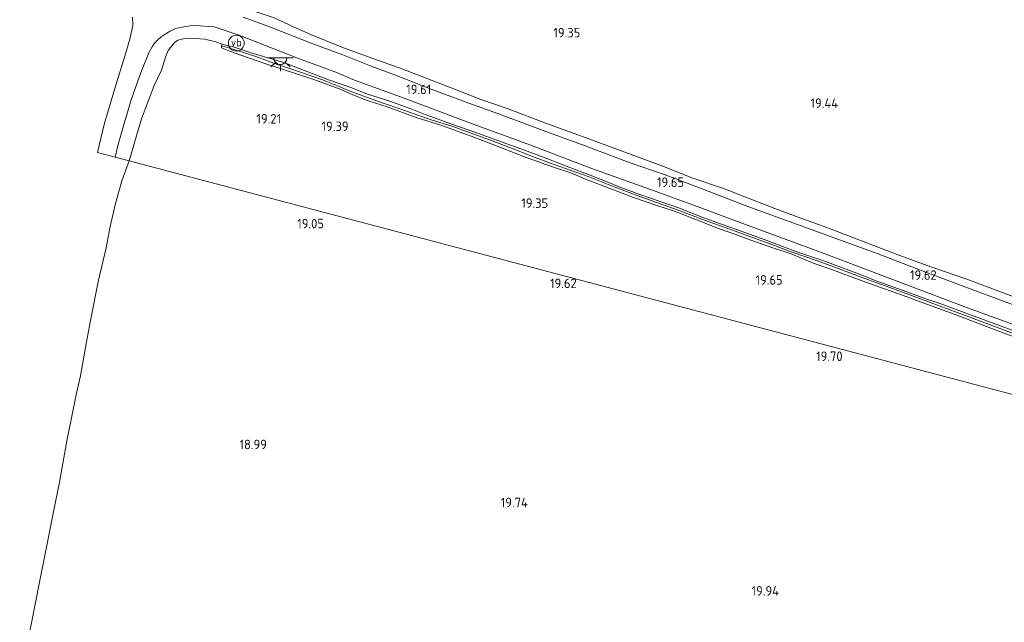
# Model space of a CAD drawing. Extents: x 196936 to 200438, y 361224 to 364196.
# Tile 3 of 256: x 197307 to 197493, y 361964 to 362077. Entities that reach past the tile are written whole.
import ezdxf
from ezdxf.enums import TextEntityAlignment as Align

# ---------------------------------------------------------------- set-up
doc = ezdxf.new("R2010")
doc.units = 0
for name, color, linetype, lineweight in [('B-ME-GR-BOUWLAND_AKKERBOUW-GV', 80, 'Continuous', 13), ('B-ME-GR-GRAS-GV', 60, 'Continuous', 13), ('B-ME-GW-WINNINGSVAK-GV', 130, 'Continuous', 18), ('B-ME-IE-MEUBILAIR_WEGMEUBILAIR-S', 7, 'Continuous', 25), ('B-ME-IE-TERREINAFSCHEIDING_KUNSTMATIG_HEKWERK-G', 20, 'IE-TERREINAFSCHEIDING-KUNSTMATIG', 18), ('B-ME-OG-HOOGTEPUNT-S', 7, 'Continuous', 25), ('B-ME-OG-WATER_GREPPEL-G', 160, 'Continuous', 18), ('B-ME-OG-WATER_SLOOT-G', 120, 'Continuous', 18), ('B-ME-VH-VERHARDING_ASFALT-GV', 252, 'Continuous', 18), ('B-ME-VW-VERKEERSTEKEN_DRAAGCONSTRUCTIE-S', 7, 'Continuous', 25)]:
    doc.layers.add(name, color=color, linetype=linetype, lineweight=lineweight)
doc.styles.add('NLCS-ISO', font='NLCS-ISO.ttf')
doc.styles.add('NLCS-ISO-ANNOTATIVE-T18', font='NLCS-ISO.ttf', dxfattribs={"height": 1.8})
doc.linetypes.add('IE-TERREINAFSCHEIDING-KUNSTMATIG', pattern='A,4,[82,NLCS.SHX,S=0.75,R=90,X=0,Y=0],4,-2', length=10)

# ---------------------------------------------------------------- blocks, each defined once
blk = doc.blocks.new('SAL-HOOGTELABEL-SO')
at = {"color": 0, "linetype": 'ByBlock', "lineweight": -2, "style": 'NLCS-ISO-ANNOTATIVE-T18'}
blk.add_attdef('HOOGTE', text='', height=1.8, dxfattribs=at).set_placement((2.79, 0), align=Align.RIGHT)
blk = doc.blocks.new('SKL-ET_OV_LICHTPUNT-SO')
at = {"color": 0, "linetype": 'ByBlock', "lineweight": 18}
for points in [[(-1.25, 0), (-2.5, 0)], [(1.25, 0), (2.5, 0)], [(-0.92, -0.85), (-1.83, -1.7)], [(0, -1.25), (0, -2.5)], [(0.92, -0.85), (1.83, -1.7)]]:
    blk.add_lwpolyline(points, dxfattribs=at)
blk.add_lwpolyline([(0, 0), (1.25, 0, -1), (-1.25, 0)], format="xyb", close=True, dxfattribs=at)
blk = doc.blocks.new('SIE-WEG_PAAL_VERKEERSBORD-SO')
at = {"color": 0, "linetype": 'ByBlock', "lineweight": 18}
blk.add_circle((0, 0), 1.5, dxfattribs=at)
at = {"color": 0, "linetype": 'ByBlock', "lineweight": 18, "style": 'NLCS-ISO'}
blk.add_text('vb', height=1.5, dxfattribs=at).set_placement((0, 0.13), align=Align.MIDDLE_CENTER)

msp = doc.modelspace()

# ---------------------------------------------------------------- linework, layer by layer
at = {"layer": 'B-ME-GR-BOUWLAND_AKKERBOUW-GV'}
for points in [[(197638.082, 361968.866, 17.933), (197327.992, 362050.826, 19.388), (197330.297, 362058.74, 19.457), (197332.677, 362065.061, 19.577), (197334.077, 362067.933, 19.569), (197334.853, 362070.414, 19.605), (197335.347, 362071.686, 19.638), (197335.811, 362072.21, 19.662), (197336.557, 362073.164, 19.707), (197337.154, 362073.586, 19.711), (197338.283, 362073.86, 19.687), (197340.343, 362073.941, 19.626), (197342.263, 362073.806, 19.573), (197344.093, 362073.393, 19.443), (197345.58, 362072.865, 19.337), (197345.427, 362072.497, 19.271), (197345.444, 362072.164, 19.248), (197347.632, 362071.277, 19.22), (197353.628, 362069.207, 19.058), (197359.613, 362067.276, 19.158), (197362.908, 362066.179, 19.259), (197367.858, 362064.367, 19.372), (197370.276, 362063.316, 19.403), (197373.177, 362062.154, 19.387), (197376.743, 362061.026, 19.36), (197382.25, 362059.012, 19.383), (197387.099, 362057.515, 19.372), (197393.161, 362055.299, 19.387), (197398.891, 362053.067, 19.372), (197403.061, 362051.427, 19.379), (197408.018, 362049.67, 19.453), (197411.5, 362048.524, 19.434), (197414.286, 362047.32, 19.492), (197419.284, 362045.448, 19.561), (197423.165, 362043.925, 19.519), (197427.759, 362042.375, 19.507), (197430.951, 362041.345, 19.546), (197435.121, 362039.705, 19.592), (197439.134, 362038.14, 19.631), (197442.815, 362036.805, 19.565), (197445.572, 362035.825, 19.542), (197449.682, 362034.386, 19.616), (197453.195, 362033.264, 19.647), (197457.322, 362031.492, 19.651), (197460.665, 362030.334, 19.608), (197464.527, 362028.896, 19.589), (197469.587, 362027.072, 19.53), (197473.189, 362025.774, 19.523), (197479.651, 362023.429, 19.418), (197484.178, 362021.776, 19.41), (197492.265, 362018.693, 19.337), (197498.406, 362016.44, 19.31)], [(197307.272, 361952.758, 19.219), (197309.622, 361964.138, 19.133), (197310.919, 361970.555, 19.172), (197312.19, 361977.195, 19.111), (197313.693, 361984.457, 19.111), (197314.822, 361990.073, 19.125), (197316.27, 361998.218, 19.217), (197318.041, 362006.908, 19.32), (197318.766, 362010.206, 19.351), (197319.742, 362015.534, 19.431), (197320.581, 362020.297, 19.409), (197322.171, 362028.244, 19.378), (197323.616, 362034.38, 19.431), (197324.408, 362038.395, 19.475), (197325.396, 362042.77, 19.523), (197326.576, 362047.043, 19.528), (197327.992, 362050.826, 19.388), (197638.082, 361968.866, 17.933)]]:
    msp.add_polyline3d(points, dxfattribs=at)
at = {"layer": 'B-ME-GR-GRAS-GV'}
for points in [[(197497.261, 362022.824, 19.415), (197486.501, 362026.818, 19.547), (197477.652, 362030.137, 19.589), (197469.422, 362033.275, 19.646), (197460.595, 362036.486, 19.745), (197444.982, 362042.207, 19.685), (197436.631, 362045.413, 19.778), (197429.377, 362048.142, 19.823), (197422.756, 362050.454, 19.652), (197414.23, 362053.63, 19.589), (197406.287, 362056.573, 19.628), (197398.002, 362059.605, 19.673), (197392.235, 362061.707, 19.7), (197385.12, 362064.361, 19.67), (197378.335, 362067, 19.706), (197373.747, 362068.707, 19.691), (197368.372, 362070.845, 19.504), (197362.737, 362072.934, 19.393), (197354.68, 362076.062, 19.373), (197349.518, 362077.944, 19.434)], [(197496.7, 362018.154, 19.406), (197488.976, 362021.031, 19.441), (197480.767, 362024.018, 19.527), (197478.645, 362024.759, 19.527), (197475.073, 362026.081, 19.542), (197469.27, 362028.157, 19.573), (197465.571, 362029.576, 19.592), (197459.515, 362031.846, 19.658), (197454.068, 362033.66, 19.697), (197448.254, 362035.875, 19.713), (197442.85, 362037.822, 19.682), (197436.648, 362040.026, 19.689), (197432.085, 362041.849, 19.697), (197424.765, 362044.402, 19.639), (197420.66, 362045.896, 19.627), (197417.735, 362047.088, 19.6), (197415.173, 362048.073, 19.589), (197410.785, 362049.738, 19.573), (197406.645, 362051.401, 19.592), (197402.039, 362053.09, 19.561), (197398.013, 362054.547, 19.565), (197393.51, 362056.17, 19.538), (197389.031, 362057.762, 19.527), (197383.971, 362059.586, 19.542), (197381.409, 362060.571, 19.538), (197377.063, 362062.12, 19.53), (197373.049, 362063.438, 19.534), (197370.069, 362064.636, 19.511), (197365.874, 362066.058, 19.457), (197361.782, 362067.66, 19.364), (197357.207, 362069.374, 19.267), (197351.233, 362071.166, 19.263), (197347.43, 362072.404, 19.329), (197346.541, 362072.589, 19.321), (197345.58, 362072.865, 19.337), (197344.093, 362073.393, 19.443), (197342.263, 362073.806, 19.573), (197340.343, 362073.941, 19.626), (197338.283, 362073.86, 19.687), (197337.154, 362073.586, 19.711), (197336.557, 362073.164, 19.707), (197335.811, 362072.21, 19.662), (197335.347, 362071.686, 19.638), (197334.853, 362070.414, 19.605), (197334.077, 362067.933, 19.569), (197332.677, 362065.061, 19.577), (197330.297, 362058.74, 19.457), (197327.992, 362050.826, 19.388), (197325.345, 362051.526, 19.657), (197325.923, 362053.882, 19.674), (197327.001, 362057.851, 19.748), (197328.365, 362062.336, 19.724), (197329.801, 362066.444, 19.748), (197330.479, 362068.265, 19.755), (197331.674, 362071.236, 19.813), (197332.367, 362072.477, 19.802), (197332.792, 362073.061, 19.775), (197333.387, 362073.681, 19.782), (197333.999, 362074.216, 19.775), (197334.622, 362074.612, 19.748), (197335.724, 362075.338, 19.744), (197336.74, 362075.798, 19.713), (197338.293, 362076.142, 19.682), (197339.888, 362076.371, 19.639), (197341.397, 362076.335, 19.574), (197343.117, 362076.219, 19.516), (197344.041, 362076.113, 19.512), (197348.599, 362074.597, 19.396), (197360.029, 362070.144, 19.434), (197367.076, 362067.543, 19.589), (197370.275, 362066.192, 19.567), (197379.801, 362062.702, 19.578), (197393.249, 362057.687, 19.559), (197403.722, 362053.813, 19.575), (197415.29, 362049.427, 19.567), (197426.57, 362045.405, 19.578), (197434.409, 362042.549, 19.733), (197446.73, 362037.979, 19.718), (197458.917, 362033.497, 19.685), (197472.518, 362028.315, 19.604), (197485.995, 362023.246, 19.451), (197500.899, 362017.803, 19.403)], [(197355.41, 362077.838, 19.461), (197359.168, 362076.085, 19.371), (197362.323, 362074.71, 19.422), (197368.167, 362072.296, 19.596), (197373.365, 362070.377, 19.663), (197379.764, 362068.152, 19.714), (197388.875, 362064.603, 19.631), (197394.491, 362062.411, 19.702), (197399.647, 362060.61, 19.698), (197406.913, 362057.863, 19.698), (197413.705, 362055.396, 19.682), (197424.588, 362051.39, 19.765), (197428.71, 362049.876, 19.892), (197434.591, 362047.542, 19.907), (197440.757, 362045.484, 19.927), (197444.755, 362043.872, 19.864), (197450.076, 362041.798, 19.785), (197454.979, 362039.998, 19.809), (197459.938, 362038.191, 19.817), (197473.036, 362033.172, 19.71), (197479.582, 362030.761, 19.659), (197486.417, 362028.429, 19.639), (197497.294, 362024.368, 19.54)], [(197496.987, 362017.507, 19.116), (197491.8, 362019.407, 19.12), (197486.25, 362021.516, 19.148), (197481.148, 362023.434, 19.222), (197475.457, 362025.531, 19.202), (197471.844, 362026.89, 19.249), (197466.888, 362028.625, 19.303), (197460.754, 362030.968, 19.35), (197456.333, 362032.53, 19.428), (197452.785, 362033.743, 19.432), (197450.053, 362034.806, 19.409), (197445.346, 362036.541, 19.335), (197441.191, 362038.017, 19.335), (197436.612, 362039.654, 19.377), (197432.021, 362041.43, 19.362), (197427.915, 362042.846, 19.331), (197423.342, 362044.537, 19.327), (197418.587, 362046.332, 19.284), (197414.767, 362047.825, 19.28), (197408.323, 362050.12, 19.264), (197404.284, 362051.639, 19.194), (197400.276, 362053.182, 19.175), (197396.134, 362054.768, 19.163), (197389.028, 362057.333, 19.171), (197385.256, 362058.516, 19.155), (197380.221, 362060.288, 19.152), (197375.101, 362062.042, 19.171), (197369.568, 362064.066, 19.19), (197367.722, 362064.888, 19.198), (197364.564, 362066.111, 19.167), (197360.38, 362067.564, 19.007), (197356, 362069.011, 18.852), (197351.931, 362070.505, 18.832), (197348.377, 362071.663, 18.914), (197345.972, 362072.439, 19.148), (197345.427, 362072.497, 19.271), (197345.58, 362072.865, 19.337), (197346.541, 362072.589, 19.321), (197347.43, 362072.404, 19.329), (197351.233, 362071.166, 19.263), (197357.207, 362069.374, 19.267), (197361.782, 362067.66, 19.364), (197365.874, 362066.058, 19.457), (197370.069, 362064.636, 19.511), (197373.049, 362063.438, 19.534), (197377.063, 362062.12, 19.53), (197381.409, 362060.571, 19.538), (197383.971, 362059.586, 19.542), (197389.031, 362057.762, 19.527), (197393.51, 362056.17, 19.538), (197398.013, 362054.547, 19.565), (197402.039, 362053.09, 19.561), (197406.645, 362051.401, 19.592), (197410.785, 362049.738, 19.573), (197415.173, 362048.073, 19.589), (197417.735, 362047.088, 19.6), (197420.66, 362045.896, 19.627), (197424.765, 362044.402, 19.639), (197432.085, 362041.849, 19.697), (197436.648, 362040.026, 19.689), (197442.85, 362037.822, 19.682), (197448.254, 362035.875, 19.713), (197454.068, 362033.66, 19.697), (197459.515, 362031.846, 19.658), (197465.571, 362029.576, 19.592), (197469.27, 362028.157, 19.573), (197475.073, 362026.081, 19.542), (197478.645, 362024.759, 19.527), (197480.767, 362024.018, 19.527), (197488.976, 362021.031, 19.441), (197496.7, 362018.154, 19.406)], [(197498.406, 362016.44, 19.31), (197492.265, 362018.693, 19.337), (197484.178, 362021.776, 19.41), (197479.651, 362023.429, 19.418), (197473.189, 362025.774, 19.523), (197469.587, 362027.072, 19.53), (197464.527, 362028.896, 19.589), (197460.665, 362030.334, 19.608), (197457.322, 362031.492, 19.651), (197453.195, 362033.264, 19.647), (197449.682, 362034.386, 19.616), (197445.572, 362035.825, 19.542), (197442.815, 362036.805, 19.565), (197439.134, 362038.14, 19.631), (197435.121, 362039.705, 19.592), (197430.951, 362041.345, 19.546), (197427.759, 362042.375, 19.507), (197423.165, 362043.925, 19.519), (197419.284, 362045.448, 19.561), (197414.286, 362047.32, 19.492), (197411.5, 362048.524, 19.434), (197408.018, 362049.67, 19.453), (197403.061, 362051.427, 19.379), (197398.891, 362053.067, 19.372), (197393.161, 362055.299, 19.387), (197387.099, 362057.515, 19.372), (197382.25, 362059.012, 19.383), (197376.743, 362061.026, 19.36), (197373.177, 362062.154, 19.387), (197370.276, 362063.316, 19.403), (197367.858, 362064.367, 19.372), (197362.908, 362066.179, 19.259), (197359.613, 362067.276, 19.158), (197353.628, 362069.207, 19.058), (197347.632, 362071.277, 19.22), (197345.444, 362072.164, 19.248), (197345.427, 362072.497, 19.271), (197345.972, 362072.439, 19.148), (197348.377, 362071.663, 18.914), (197351.931, 362070.505, 18.832), (197356, 362069.011, 18.852), (197360.38, 362067.564, 19.007), (197364.564, 362066.111, 19.167), (197367.722, 362064.888, 19.198), (197369.568, 362064.066, 19.19), (197375.101, 362062.042, 19.171), (197380.221, 362060.288, 19.152), (197385.256, 362058.516, 19.155), (197389.028, 362057.333, 19.171), (197396.134, 362054.768, 19.163), (197400.276, 362053.182, 19.175), (197404.284, 362051.639, 19.194), (197408.323, 362050.12, 19.264), (197414.767, 362047.825, 19.28), (197418.587, 362046.332, 19.284), (197423.342, 362044.537, 19.327), (197427.915, 362042.846, 19.331), (197432.021, 362041.43, 19.362), (197436.612, 362039.654, 19.377), (197441.191, 362038.017, 19.335), (197445.346, 362036.541, 19.335), (197450.053, 362034.806, 19.409), (197452.785, 362033.743, 19.432), (197456.333, 362032.53, 19.428), (197460.754, 362030.968, 19.35), (197466.888, 362028.625, 19.303), (197471.844, 362026.89, 19.249), (197475.457, 362025.531, 19.202), (197481.148, 362023.434, 19.222), (197486.25, 362021.516, 19.148), (197491.8, 362019.407, 19.12), (197496.987, 362017.507, 19.116)]]:
    msp.add_polyline3d(points, dxfattribs=at)
at = {"layer": 'B-ME-GW-WINNINGSVAK-GV'}
msp.add_polyline3d([(197497.294, 362024.368, 19.54), (197486.417, 362028.429, 19.639), (197479.582, 362030.761, 19.659), (197473.036, 362033.172, 19.71), (197459.938, 362038.191, 19.817), (197454.979, 362039.998, 19.809), (197450.076, 362041.798, 19.785), (197444.755, 362043.872, 19.864), (197440.757, 362045.484, 19.927), (197434.591, 362047.542, 19.907), (197428.71, 362049.876, 19.892), (197424.588, 362051.39, 19.765), (197413.705, 362055.396, 19.682), (197406.913, 362057.863, 19.698), (197399.647, 362060.61, 19.698), (197394.491, 362062.411, 19.702), (197388.875, 362064.603, 19.631), (197379.764, 362068.152, 19.714), (197373.365, 362070.377, 19.663), (197368.167, 362072.296, 19.596), (197362.323, 362074.71, 19.422), (197359.168, 362076.085, 19.371), (197355.41, 362077.838, 19.461)], dxfattribs=at)
at = {"layer": 'B-ME-IE-TERREINAFSCHEIDING_KUNSTMATIG_HEKWERK-G'}
for points in [[(197362.323, 362074.71, 19.422), (197359.168, 362076.085, 19.371), (197355.41, 362077.838, 19.461), (197352.161, 362078.886, 19.45), (197351.092, 362080.425, 19.371), (197350.379, 362081.45, 19.319), (197349.031, 362083.402, 19.327), (197347.984, 362085.039, 19.375), (197346.291, 362086.804, 19.495)], [(197373.365, 362070.377, 19.663), (197368.167, 362072.296, 19.596), (197362.323, 362074.71, 19.422)], [(197413.705, 362055.396, 19.682), (197406.913, 362057.863, 19.698), (197399.647, 362060.61, 19.698), (197394.491, 362062.411, 19.702), (197388.875, 362064.603, 19.631), (197379.764, 362068.152, 19.714), (197373.365, 362070.377, 19.663)], [(197497.294, 362024.368, 19.54), (197486.417, 362028.429, 19.639), (197479.582, 362030.761, 19.659), (197473.036, 362033.172, 19.71), (197459.938, 362038.191, 19.817), (197454.979, 362039.998, 19.809), (197450.076, 362041.798, 19.785), (197444.755, 362043.872, 19.864), (197440.757, 362045.484, 19.927), (197434.591, 362047.542, 19.907), (197428.71, 362049.876, 19.892), (197424.588, 362051.39, 19.765), (197413.705, 362055.396, 19.682)]]:
    msp.add_polyline3d(points, dxfattribs=at)
at = {"layer": 'B-ME-OG-WATER_GREPPEL-G'}
msp.add_polyline3d([(197496.987, 362017.507, 19.116), (197491.8, 362019.407, 19.12), (197486.25, 362021.516, 19.148), (197481.148, 362023.434, 19.222), (197475.457, 362025.531, 19.202), (197471.844, 362026.89, 19.249), (197466.888, 362028.625, 19.303), (197460.754, 362030.968, 19.35), (197456.333, 362032.53, 19.428), (197452.785, 362033.743, 19.432), (197450.053, 362034.806, 19.409), (197445.346, 362036.541, 19.335), (197441.191, 362038.017, 19.335), (197436.612, 362039.654, 19.377), (197432.021, 362041.43, 19.362), (197427.915, 362042.846, 19.331), (197423.342, 362044.537, 19.327), (197418.587, 362046.332, 19.284), (197414.767, 362047.825, 19.28), (197408.323, 362050.12, 19.264), (197404.284, 362051.639, 19.194), (197400.276, 362053.182, 19.175), (197396.134, 362054.768, 19.163), (197389.028, 362057.333, 19.171), (197385.256, 362058.516, 19.155), (197380.221, 362060.288, 19.152), (197375.101, 362062.042, 19.171), (197369.568, 362064.066, 19.19), (197367.722, 362064.888, 19.198), (197364.564, 362066.111, 19.167), (197360.38, 362067.564, 19.007), (197356, 362069.011, 18.852), (197351.931, 362070.505, 18.832), (197348.377, 362071.663, 18.914), (197345.972, 362072.439, 19.148)], dxfattribs=at)
at = {"layer": 'B-ME-OG-WATER_SLOOT-G'}
for points in [[(197496.7, 362018.154, 19.406), (197488.976, 362021.031, 19.441), (197480.767, 362024.018, 19.527), (197478.645, 362024.759, 19.527), (197475.073, 362026.081, 19.542), (197469.27, 362028.157, 19.573), (197465.571, 362029.576, 19.592), (197459.515, 362031.846, 19.658), (197454.068, 362033.66, 19.697), (197448.254, 362035.875, 19.713), (197442.85, 362037.822, 19.682), (197436.648, 362040.026, 19.689), (197432.085, 362041.849, 19.697), (197424.765, 362044.402, 19.639), (197420.66, 362045.896, 19.627), (197417.735, 362047.088, 19.6), (197415.173, 362048.073, 19.589), (197410.785, 362049.738, 19.573), (197406.645, 362051.401, 19.592), (197402.039, 362053.09, 19.561), (197398.013, 362054.547, 19.565), (197393.51, 362056.17, 19.538), (197389.031, 362057.762, 19.527), (197383.971, 362059.586, 19.542), (197381.409, 362060.571, 19.538), (197377.063, 362062.12, 19.53), (197373.049, 362063.438, 19.534), (197370.069, 362064.636, 19.511), (197365.874, 362066.058, 19.457), (197361.782, 362067.66, 19.364), (197357.207, 362069.374, 19.267), (197351.233, 362071.166, 19.263), (197347.43, 362072.404, 19.329), (197346.541, 362072.589, 19.321), (197345.58, 362072.865, 19.337), (197345.427, 362072.497, 19.271), (197345.444, 362072.164, 19.248), (197347.632, 362071.277, 19.22), (197353.628, 362069.207, 19.058), (197359.613, 362067.276, 19.158), (197362.908, 362066.179, 19.259), (197367.858, 362064.367, 19.372)], [(197367.858, 362064.367, 19.372), (197370.276, 362063.316, 19.403), (197373.177, 362062.154, 19.387), (197376.743, 362061.026, 19.36), (197382.25, 362059.012, 19.383), (197387.099, 362057.515, 19.372), (197393.161, 362055.299, 19.387), (197398.891, 362053.067, 19.372), (197403.061, 362051.427, 19.379), (197408.018, 362049.67, 19.453), (197411.5, 362048.524, 19.434), (197414.286, 362047.32, 19.492), (197419.284, 362045.448, 19.561), (197423.165, 362043.925, 19.519), (197427.759, 362042.375, 19.507), (197430.951, 362041.345, 19.546), (197435.121, 362039.705, 19.592), (197439.134, 362038.14, 19.631), (197442.815, 362036.805, 19.565), (197445.572, 362035.825, 19.542), (197449.682, 362034.386, 19.616), (197453.195, 362033.264, 19.647), (197457.322, 362031.492, 19.651), (197460.665, 362030.334, 19.608), (197464.527, 362028.896, 19.589), (197469.587, 362027.072, 19.53), (197473.189, 362025.774, 19.523), (197479.651, 362023.429, 19.418), (197484.178, 362021.776, 19.41), (197492.265, 362018.693, 19.337), (197498.406, 362016.44, 19.31)]]:
    msp.add_polyline3d(points, dxfattribs=at)
at = {"layer": 'B-ME-VH-VERHARDING_ASFALT-GV'}
for points in [[(197500.899, 362017.803, 19.403), (197485.995, 362023.246, 19.451), (197472.518, 362028.315, 19.604), (197458.917, 362033.497, 19.685), (197446.73, 362037.979, 19.718), (197434.409, 362042.549, 19.733), (197426.57, 362045.405, 19.578), (197415.29, 362049.427, 19.567), (197403.722, 362053.813, 19.575), (197393.249, 362057.687, 19.559), (197379.801, 362062.702, 19.578), (197370.275, 362066.192, 19.567), (197367.076, 362067.543, 19.589), (197360.029, 362070.144, 19.434), (197348.599, 362074.597, 19.396), (197344.041, 362076.113, 19.512), (197343.117, 362076.219, 19.516), (197341.397, 362076.335, 19.574), (197339.888, 362076.371, 19.639), (197338.293, 362076.142, 19.682), (197336.74, 362075.798, 19.713), (197335.724, 362075.338, 19.744), (197334.622, 362074.612, 19.748), (197333.999, 362074.216, 19.775), (197333.387, 362073.681, 19.782), (197332.792, 362073.061, 19.775), (197332.367, 362072.477, 19.802), (197331.674, 362071.236, 19.813), (197330.479, 362068.265, 19.755), (197329.801, 362066.444, 19.748), (197328.365, 362062.336, 19.724), (197327.001, 362057.851, 19.748), (197325.923, 362053.882, 19.674), (197325.345, 362051.526, 19.657), (197322.014, 362052.405, 19.671), (197323.304, 362057.913, 19.699), (197325.618, 362065.769, 19.79), (197327.184, 362070.59, 19.865), (197328.127, 362073.826, 19.853), (197328.646, 362076.382, 19.857), (197328.589, 362077.94, 19.873)], [(197349.518, 362077.944, 19.434), (197354.68, 362076.062, 19.373), (197362.737, 362072.934, 19.393), (197368.372, 362070.845, 19.504), (197373.747, 362068.707, 19.691), (197378.335, 362067, 19.706), (197385.12, 362064.361, 19.67), (197392.235, 362061.707, 19.7), (197398.002, 362059.605, 19.673), (197406.287, 362056.573, 19.628), (197414.23, 362053.63, 19.589), (197422.756, 362050.454, 19.652), (197429.377, 362048.142, 19.823), (197436.631, 362045.413, 19.778), (197444.982, 362042.207, 19.685), (197460.595, 362036.486, 19.745), (197469.422, 362033.275, 19.646), (197477.652, 362030.137, 19.589), (197486.501, 362026.818, 19.547), (197497.261, 362022.824, 19.415)]]:
    msp.add_polyline3d(points, dxfattribs=at)

# ---------------------------------------------------------------- block references
at = {"layer": 'B-ME-IE-MEUBILAIR_WEGMEUBILAIR-S'}
msp.add_blockref('SKL-ET_OV_LICHTPUNT-SO', (197356.573, 362070.249, 19.353), dxfattribs=at)
at = {"layer": 'B-ME-OG-HOOGTEPUNT-S'}
for p, values in [((197410.508, 362074.134, 19.352), {'HOOGTE': '19.35'}), ((197382.315, 362063.422, 19.612), {'HOOGTE': '19.61'}), ((197459.258, 362060.813, 19.436), {'HOOGTE': '19.44'}), ((197353.918, 362057.861, 19.214), {'HOOGTE': '19.21'}), ((197366.676, 362056.434, 19.385), {'HOOGTE': '19.39'}), ((197430.12, 362045.869, 19.654), {'HOOGTE': '19.65'}), ((197404.43, 362041.921, 19.345), {'HOOGTE': '19.35'}), ((197362.026, 362038.052, 19.048), {'HOOGTE': '19.05'}), ((197477.9, 362028.321, 19.617), {'HOOGTE': '19.62'}), ((197409.827, 362026.758, 19.619), {'HOOGTE': '19.62'}), ((197448.771, 362027.406, 19.649), {'HOOGTE': '19.65'}), ((197460.112, 362012.98, 19.696), {'HOOGTE': '19.70'}), ((197351.242, 361996.304, 18.991), {'HOOGTE': '18.99'}), ((197400.585, 361985.339, 19.735), {'HOOGTE': '19.74'}), ((197448.081, 361968.634, 19.942), {'HOOGTE': '19.94'})]:
    msp.add_blockref('SAL-HOOGTELABEL-SO', p, dxfattribs=at).add_auto_attribs(values)
at = {"layer": 'B-ME-VW-VERKEERSTEKEN_DRAAGCONSTRUCTIE-S'}
msp.add_blockref('SIE-WEG_PAAL_VERKEERSBORD-SO', (197348.235, 362073.053, 19.409), dxfattribs=at)

doc.saveas('drawing.dxf')
